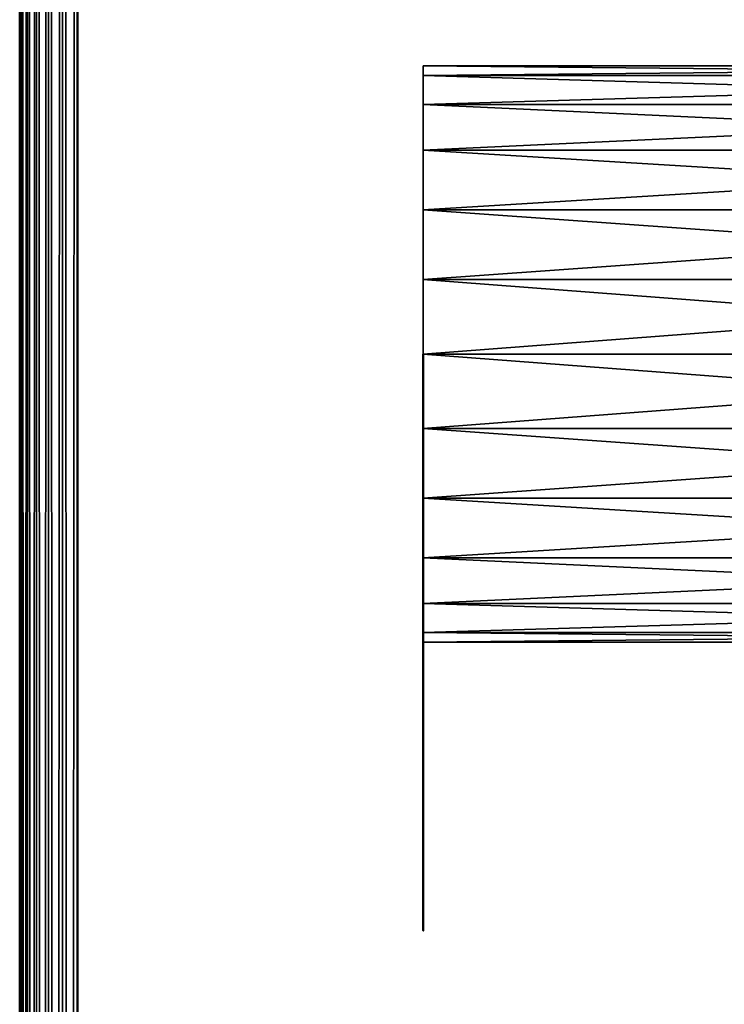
# Model space of a CAD drawing. Header units: millimetres. Extents: x 0 to 359, y -327 to 1.
# Tile 129 of 187: x 0 to 6, y -73 to -65. Entities that reach past the tile are written whole.
import ezdxf

# ---------------------------------------------------------------- set-up
doc = ezdxf.new("R2010")
doc.units = ezdxf.units.MM
doc.header["$MEASUREMENT"] = 0
doc.layers.add('0 Misc', color=7, linetype='Continuous', lineweight=35)
doc.layers.add('10 Raster Images', color=7, linetype='Continuous', lineweight=35)

msp = doc.modelspace()

# ---------------------------------------------------------------- linework, layer by layer
at = {"layer": '0 Misc', "color": 160, "linetype": 'Continuous', "lineweight": 50}
for p, q in [((0, 0, 332.5), (0, -296, 332.5)), ((0.5, -296, 333), (0.5, 0, 333)), ((0, -296, 0.5), (0, 0, 0.5)), ((0.5, 0), (0.5, -296))]:
    msp.add_line(p, q, dxfattribs=at).dxf.unprotected_set("ltscale", 0)
at = {"layer": '0 Misc', "color": 160, "linetype": 'Continuous', "lineweight": 25}
for p, q in [((3.5, -65.3349, 167.75), (3.5, -65.0852, 165.853)), ((3.5, -65.0852, 167.147), (3.5, -65.0852, 165.853)), ((3.5, -65.3349, 258.25), (3.5, -65.0852, 256.353)), ((3.5, -65.0852, 257.647), (3.5, -65.0852, 256.353)), ((3.5, -65.3349, 93.25), (3.5, -65.0852, 91.353)), ((3.5, -65.0852, 92.647), (3.5, -65.0852, 91.353)), ((3.5, -65.3349, 77.25), (3.5, -65.0852, 75.353)), ((3.5, -65.0852, 76.647), (3.5, -65.0852, 75.353)), ((3.5, -65.3349, 242.25), (3.5, -65.0852, 240.353)), ((3.5, -65.0852, 241.647), (3.5, -65.0852, 240.353)), ((3.5, -65.7322, 168.2678), (3.5, -65.3349, 165.25)), ((3.5, -65.3349, 167.75), (3.5, -65.3349, 165.25)), ((3.5, -65.7322, 258.7678), (3.5, -65.3349, 255.75)), ((3.5, -65.3349, 258.25), (3.5, -65.3349, 255.75)), ((3.5, -65.7322, 93.7678), (3.5, -65.3349, 90.75)), ((3.5, -65.3349, 93.25), (3.5, -65.3349, 90.75)), ((3.5, -65.7322, 77.7678), (3.5, -65.3349, 74.75)), ((3.5, -65.3349, 77.25), (3.5, -65.3349, 74.75)), ((3.5, -65.7322, 242.7678), (3.5, -65.3349, 239.75)), ((3.5, -65.3349, 242.25), (3.5, -65.3349, 239.75)), ((3.5, -66.25, 168.6651), (3.5, -65.7322, 164.7322)), ((3.5, -65.7322, 168.2678), (3.5, -65.7322, 164.7322)), ((3.5, -66.25, 259.1651), (3.5, -65.7322, 255.2322)), ((3.5, -65.7322, 258.7678), (3.5, -65.7322, 255.2322)), ((3.5, -66.25, 94.1651), (3.5, -65.7322, 90.2322)), ((3.5, -65.7322, 93.7678), (3.5, -65.7322, 90.2322)), ((3.5, -66.25, 78.1651), (3.5, -65.7322, 74.2322)), ((3.5, -65.7322, 77.7678), (3.5, -65.7322, 74.2322)), ((3.5, -66.25, 243.1651), (3.5, -65.7322, 239.2322)), ((3.5, -65.7322, 242.7678), (3.5, -65.7322, 239.2322)), ((3.5, -66.853, 168.9148), (3.5, -66.25, 164.3349)), ((3.5, -66.25, 168.6651), (3.5, -66.25, 164.3349)), ((3.5, -66.853, 259.4148), (3.5, -66.25, 254.8349)), ((3.5, -66.25, 259.1651), (3.5, -66.25, 254.8349)), ((3.5, -66.853, 94.4148), (3.5, -66.25, 89.8349)), ((3.5, -66.25, 94.1651), (3.5, -66.25, 89.8349)), ((3.5, -66.25, 78.1651), (3.5, -66.853, 73.5852)), ((3.5, -66.25, 78.1651), (3.5, -66.25, 73.8349)), ((3.5, -66.25, 243.1651), (3.5, -66.853, 238.5852)), ((3.5, -66.25, 243.1651), (3.5, -66.25, 238.8349)), ((3.5, -67.5, 169), (3.5, -66.853, 164.0852)), ((3.5, -66.853, 168.9148), (3.5, -66.853, 164.0852)), ((3.5, -67.5, 259.5), (3.5, -66.853, 254.5852)), ((3.5, -66.853, 259.4148), (3.5, -66.853, 254.5852)), ((3.5, -67.5, 94.5), (3.5, -66.853, 89.5852)), ((3.5, -66.853, 94.4148), (3.5, -66.853, 89.5852)), ((3.5, -67.5, 78.5), (3.5, -66.853, 73.5852)), ((3.5, -66.853, 78.4148), (3.5, -66.853, 73.5852)), ((3.5, -67.5, 243.5), (3.5, -66.853, 238.5852)), ((3.5, -66.853, 243.4148), (3.5, -66.853, 238.5852)), ((3.5, -68.147, 168.9148), (3.5, -67.5, 164)), ((3.5, -67.5, 169), (3.5, -67.5, 164)), ((3.5, -68.147, 259.4148), (3.5, -67.5, 254.5)), ((3.5, -67.5, 259.5), (3.5, -67.5, 254.5)), ((3.5, -68.147, 94.4148), (3.5, -67.5, 89.5)), ((3.5, -67.5, 94.5), (3.5, -67.5, 89.5)), ((3.5, -68.147, 78.4148), (3.5, -67.5, 73.5)), ((3.5, -67.5, 78.5), (3.5, -67.5, 73.5)), ((3.5, -68.147, 243.4148), (3.5, -67.5, 238.5)), ((3.5, -67.5, 243.5), (3.5, -67.5, 238.5)), ((3.5, -68.75, 168.6651), (3.5, -68.147, 164.0852)), ((3.5, -68.147, 168.9148), (3.5, -68.147, 164.0852)), ((3.5, -68.75, 259.1651), (3.5, -68.147, 254.5852)), ((3.5, -68.147, 259.4148), (3.5, -68.147, 254.5852)), ((3.5, -68.75, 94.1651), (3.5, -68.147, 89.5852)), ((3.5, -68.147, 94.4148), (3.5, -68.147, 89.5852)), ((3.5, -68.75, 78.1651), (3.5, -68.147, 73.5852)), ((3.5, -68.147, 78.4148), (3.5, -68.147, 73.5852)), ((3.5, -68.75, 243.1651), (3.5, -68.147, 238.5852)), ((3.5, -68.147, 243.4148), (3.5, -68.147, 238.5852)), ((3.5, -69.2678, 168.2678), (3.5, -68.75, 164.3349)), ((3.5, -68.75, 168.6651), (3.5, -68.75, 164.3349)), ((3.5, -69.2678, 258.7678), (3.5, -68.75, 254.8349)), ((3.5, -68.75, 259.1651), (3.5, -68.75, 254.8349)), ((3.5, -69.2678, 93.7678), (3.5, -68.75, 89.8349)), ((3.5, -68.75, 94.1651), (3.5, -68.75, 89.8349)), ((3.5, -69.2678, 77.7678), (3.5, -68.75, 73.8349)), ((3.5, -68.75, 78.1651), (3.5, -68.75, 73.8349)), ((3.5, -69.2678, 242.7678), (3.5, -68.75, 238.8349)), ((3.5, -68.75, 243.1651), (3.5, -68.75, 238.8349)), ((3.5, -69.6651, 167.75), (3.5, -69.2678, 164.7322)), ((3.5, -69.2678, 168.2678), (3.5, -69.2678, 164.7322)), ((3.5, -69.6651, 258.25), (3.5, -69.2678, 255.2322)), ((3.5, -69.2678, 258.7678), (3.5, -69.2678, 255.2322)), ((3.5, -69.6651, 93.25), (3.5, -69.2678, 90.2322)), ((3.5, -69.2678, 93.7678), (3.5, -69.2678, 90.2322)), ((3.5, -69.6651, 77.25), (3.5, -69.2678, 74.2322)), ((3.5, -69.2678, 77.7678), (3.5, -69.2678, 74.2322)), ((3.5, -69.6651, 242.25), (3.5, -69.2678, 239.2322)), ((3.5, -69.2678, 242.7678), (3.5, -69.2678, 239.2322)), ((3.5, -69.9148, 167.147), (3.5, -69.6651, 165.25)), ((3.5, -69.6651, 167.75), (3.5, -69.6651, 165.25)), ((3.5, -69.9148, 257.647), (3.5, -69.6651, 255.75)), ((3.5, -69.6651, 258.25), (3.5, -69.6651, 255.75)), ((3.5, -69.9148, 92.647), (3.5, -69.6651, 90.75)), ((3.5, -69.6651, 93.25), (3.5, -69.6651, 90.75)), ((3.5, -69.9148, 76.647), (3.5, -69.6651, 74.75)), ((3.5, -69.6651, 77.25), (3.5, -69.6651, 74.75)), ((3.5, -69.9148, 241.647), (3.5, -69.6651, 239.75)), ((3.5, -69.6651, 242.25), (3.5, -69.6651, 239.75)), ((3.5, -69.9148, 167.147), (3.5, -69.9148, 165.853)), ((3.5, -69.9148, 257.647), (3.5, -69.9148, 256.353)), ((3.5, -69.9148, 92.647), (3.5, -69.9148, 91.353)), ((3.5, -69.9148, 76.647), (3.5, -69.9148, 75.353)), ((3.5, -69.9148, 241.647), (3.5, -69.9148, 240.353))]:
    msp.add_line(p, q, dxfattribs=at).dxf.unprotected_set("ltscale", 0)
at = {"layer": '0 Misc', "color": 160, "linetype": 'Continuous', "lineweight": 50, "extrusion": (1, 0, 0)}
for centre in [(-70, 166.5, 3.5), (-70, 257, 3.5), (-70, 92, 3.5)]:
    msp.add_circle(centre, 2.5, dxfattribs=at).dxf.unprotected_set("ltscale", 0)
at = {"layer": '0 Misc', "color": 160, "linetype": 'Continuous', "lineweight": 50, "extrusion": (-1, 0, 0)}
for centre in [(70, 76, -3.5), (70, 241, -3.5)]:
    msp.add_circle(centre, 2.5, dxfattribs=at).dxf.unprotected_set("ltscale", 0)
at = {"layer": '0 Misc', "color": 5, "lineweight": 25}
for points, invisible_edges in [([(0, -296, 0.5), (0, 0, 332.5), (0, 0, 0.5)], 1), ([(0, -296, 0.5), (0, -296, 332.5), (0, 0, 332.5)], 12), ([(11.5, -296, 333), (0.5, 0, 333), (0.5, -296, 333)], 1), ([(11.5, -296, 333), (11.5, 0, 333), (0.5, 0, 333)], 12), ([(0.5, -296), (11.5, 0), (11.5, -296)], 1), ([(0.5, -296), (0.5, 0), (11.5, 0)], 12)]:
    msp.add_3dface(points, dxfattribs=dict(at, invisible_edges=invisible_edges))
for points in [[(0, 0, 332.5), (0, -296, 332.5), (0.017, -296, 332.6294)], [(0.017, 0, 332.6294), (0, 0, 332.5), (0.017, -296, 332.6294)], [(0, -296, 0.5), (0, 0, 0.5), (0.017, 0, 0.3706)], [(0.017, -296, 0.3706), (0, -296, 0.5), (0.017, 0, 0.3706)], [(0.067, 0, 332.75), (0.017, 0, 332.6294), (0.017, -296, 332.6294)], [(0.067, -296, 332.75), (0.067, 0, 332.75), (0.017, -296, 332.6294)], [(0.067, -296, 0.25), (0.017, -296, 0.3706), (0.017, 0, 0.3706)], [(0.067, 0, 0.25), (0.067, -296, 0.25), (0.017, 0, 0.3706)], [(0.067, -296, 332.75), (0.1465, -296, 332.8536), (0.067, 0, 332.75)], [(0.067, 0, 332.75), (0.1465, -296, 332.8536), (0.1465, 0, 332.8536)], [(0.067, 0, 0.25), (0.1465, 0, 0.1465), (0.067, -296, 0.25)], [(0.067, -296, 0.25), (0.1465, 0, 0.1465), (0.1465, -296, 0.1465)], [(0.1465, 0, 332.8536), (0.1465, -296, 332.8536), (0.25, -296, 332.933)], [(0.25, 0, 332.933), (0.1465, 0, 332.8536), (0.25, -296, 332.933)], [(0.1465, -296, 0.1465), (0.1465, 0, 0.1465), (0.25, 0, 0.067)], [(0.25, -296, 0.067), (0.1465, -296, 0.1465), (0.25, 0, 0.067)], [(0.3706, 0, 332.983), (0.25, 0, 332.933), (0.25, -296, 332.933)], [(0.3706, -296, 332.983), (0.3706, 0, 332.983), (0.25, -296, 332.933)], [(0.3706, -296, 0.017), (0.25, -296, 0.067), (0.25, 0, 0.067)], [(0.3706, 0, 0.017), (0.3706, -296, 0.017), (0.25, 0, 0.067)], [(0.3706, -296, 332.983), (0.5, -296, 333), (0.3706, 0, 332.983)], [(0.3706, 0, 332.983), (0.5, -296, 333), (0.5, 0, 333)], [(0.3706, 0, 0.017), (0.5, 0), (0.3706, -296, 0.017)], [(0.3706, -296, 0.017), (0.5, 0), (0.5, -296)], [(3.5, -65, 166.5), (3.5, -65.0852, 165.853), (12, -65.0852, 165.853)], [(3.5, -65, 166.5), (12, -65.0852, 165.853), (12, -65, 166.5)], [(3.5, -65.0852, 167.147), (3.5, -65, 166.5), (12, -65, 166.5)], [(12, -65.0852, 167.147), (3.5, -65.0852, 167.147), (12, -65, 166.5)], [(3.5, -65, 257), (3.5, -65.0852, 256.353), (12, -65.0852, 256.353)], [(3.5, -65, 257), (12, -65.0852, 256.353), (12, -65, 257)], [(3.5, -65.0852, 257.647), (3.5, -65, 257), (12, -65, 257)], [(12, -65.0852, 257.647), (3.5, -65.0852, 257.647), (12, -65, 257)], [(3.5, -65, 92), (3.5, -65.0852, 91.353), (12, -65.0852, 91.353)], [(3.5, -65, 92), (12, -65.0852, 91.353), (12, -65, 92)], [(3.5, -65.0852, 92.647), (3.5, -65, 92), (12, -65, 92)], [(12, -65.0852, 92.647), (3.5, -65.0852, 92.647), (12, -65, 92)], [(3.5, -65, 76), (3.5, -65.0852, 75.353), (12, -65.0852, 75.353)], [(3.5, -65, 76), (12, -65.0852, 75.353), (12, -65, 76)], [(3.5, -65.0852, 76.647), (3.5, -65, 76), (12, -65, 76)], [(12, -65.0852, 76.647), (3.5, -65.0852, 76.647), (12, -65, 76)], [(3.5, -65, 241), (3.5, -65.0852, 240.353), (12, -65.0852, 240.353)], [(3.5, -65, 241), (12, -65.0852, 240.353), (12, -65, 241)], [(3.5, -65.0852, 241.647), (3.5, -65, 241), (12, -65, 241)], [(12, -65.0852, 241.647), (3.5, -65.0852, 241.647), (12, -65, 241)], [(3.5, -65.0852, 167.147), (3.5, -65.0852, 165.853), (3.5, -65, 166.5)], [(3.5, -65.0852, 257.647), (3.5, -65.0852, 256.353), (3.5, -65, 257)], [(3.5, -65.0852, 92.647), (3.5, -65.0852, 91.353), (3.5, -65, 92)], [(3.5, -65.0852, 76.647), (3.5, -65.0852, 75.353), (3.5, -65, 76)], [(3.5, -65.0852, 241.647), (3.5, -65.0852, 240.353), (3.5, -65, 241)], [(12, -65.0852, 165.853), (3.5, -65.3349, 165.25), (12, -65.3349, 165.25)], [(12, -65.0852, 165.853), (3.5, -65.0852, 165.853), (3.5, -65.3349, 165.25)], [(12, -65.0852, 167.147), (12, -65.3349, 167.75), (3.5, -65.0852, 167.147)], [(3.5, -65.0852, 167.147), (12, -65.3349, 167.75), (3.5, -65.3349, 167.75)], [(12, -65.0852, 256.353), (3.5, -65.3349, 255.75), (12, -65.3349, 255.75)], [(12, -65.0852, 256.353), (3.5, -65.0852, 256.353), (3.5, -65.3349, 255.75)], [(12, -65.0852, 257.647), (12, -65.3349, 258.25), (3.5, -65.0852, 257.647)], [(3.5, -65.0852, 257.647), (12, -65.3349, 258.25), (3.5, -65.3349, 258.25)], [(12, -65.0852, 91.353), (3.5, -65.3349, 90.75), (12, -65.3349, 90.75)], [(12, -65.0852, 91.353), (3.5, -65.0852, 91.353), (3.5, -65.3349, 90.75)], [(12, -65.0852, 92.647), (12, -65.3349, 93.25), (3.5, -65.0852, 92.647)], [(3.5, -65.0852, 92.647), (12, -65.3349, 93.25), (3.5, -65.3349, 93.25)], [(12, -65.0852, 75.353), (3.5, -65.3349, 74.75), (12, -65.3349, 74.75)], [(12, -65.0852, 75.353), (3.5, -65.0852, 75.353), (3.5, -65.3349, 74.75)], [(12, -65.0852, 76.647), (12, -65.3349, 77.25), (3.5, -65.0852, 76.647)], [(3.5, -65.0852, 76.647), (12, -65.3349, 77.25), (3.5, -65.3349, 77.25)], [(12, -65.0852, 240.353), (3.5, -65.3349, 239.75), (12, -65.3349, 239.75)], [(12, -65.0852, 240.353), (3.5, -65.0852, 240.353), (3.5, -65.3349, 239.75)], [(12, -65.0852, 241.647), (12, -65.3349, 242.25), (3.5, -65.0852, 241.647)], [(3.5, -65.0852, 241.647), (12, -65.3349, 242.25), (3.5, -65.3349, 242.25)], [(3.5, -65.3349, 167.75), (3.5, -65.3349, 165.25), (3.5, -65.0852, 165.853)], [(3.5, -65.3349, 167.75), (3.5, -65.0852, 165.853), (3.5, -65.0852, 167.147)], [(3.5, -65.3349, 258.25), (3.5, -65.3349, 255.75), (3.5, -65.0852, 256.353)], [(3.5, -65.3349, 258.25), (3.5, -65.0852, 256.353), (3.5, -65.0852, 257.647)], [(3.5, -65.3349, 93.25), (3.5, -65.3349, 90.75), (3.5, -65.0852, 91.353)], [(3.5, -65.3349, 93.25), (3.5, -65.0852, 91.353), (3.5, -65.0852, 92.647)], [(3.5, -65.3349, 77.25), (3.5, -65.3349, 74.75), (3.5, -65.0852, 75.353)], [(3.5, -65.3349, 77.25), (3.5, -65.0852, 75.353), (3.5, -65.0852, 76.647)], [(3.5, -65.3349, 242.25), (3.5, -65.3349, 239.75), (3.5, -65.0852, 240.353)], [(3.5, -65.3349, 242.25), (3.5, -65.0852, 240.353), (3.5, -65.0852, 241.647)], [(12, -65.3349, 165.25), (3.5, -65.7322, 164.7322), (12, -65.7322, 164.7322)], [(3.5, -65.3349, 167.75), (12, -65.3349, 167.75), (12, -65.7322, 168.2678)], [(3.5, -65.7322, 168.2678), (3.5, -65.3349, 167.75), (12, -65.7322, 168.2678)], [(12, -65.3349, 165.25), (3.5, -65.3349, 165.25), (3.5, -65.7322, 164.7322)], [(12, -65.3349, 255.75), (3.5, -65.7322, 255.2322), (12, -65.7322, 255.2322)], [(3.5, -65.3349, 258.25), (12, -65.3349, 258.25), (12, -65.7322, 258.7678)], [(3.5, -65.7322, 258.7678), (3.5, -65.3349, 258.25), (12, -65.7322, 258.7678)], [(12, -65.3349, 255.75), (3.5, -65.3349, 255.75), (3.5, -65.7322, 255.2322)], [(12, -65.3349, 90.75), (3.5, -65.7322, 90.2322), (12, -65.7322, 90.2322)], [(3.5, -65.3349, 93.25), (12, -65.3349, 93.25), (12, -65.7322, 93.7678)], [(3.5, -65.7322, 93.7678), (3.5, -65.3349, 93.25), (12, -65.7322, 93.7678)], [(12, -65.3349, 90.75), (3.5, -65.3349, 90.75), (3.5, -65.7322, 90.2322)], [(12, -65.3349, 74.75), (3.5, -65.7322, 74.2322), (12, -65.7322, 74.2322)], [(3.5, -65.3349, 77.25), (12, -65.3349, 77.25), (12, -65.7322, 77.7678)], [(3.5, -65.7322, 77.7678), (3.5, -65.3349, 77.25), (12, -65.7322, 77.7678)], [(12, -65.3349, 74.75), (3.5, -65.3349, 74.75), (3.5, -65.7322, 74.2322)], [(12, -65.3349, 239.75), (3.5, -65.7322, 239.2322), (12, -65.7322, 239.2322)], [(3.5, -65.3349, 242.25), (12, -65.3349, 242.25), (12, -65.7322, 242.7678)], [(3.5, -65.7322, 242.7678), (3.5, -65.3349, 242.25), (12, -65.7322, 242.7678)], [(12, -65.3349, 239.75), (3.5, -65.3349, 239.75), (3.5, -65.7322, 239.2322)], [(3.5, -65.7322, 168.2678), (3.5, -65.7322, 164.7322), (3.5, -65.3349, 165.25)], [(3.5, -65.7322, 168.2678), (3.5, -65.3349, 165.25), (3.5, -65.3349, 167.75)], [(3.5, -65.7322, 258.7678), (3.5, -65.7322, 255.2322), (3.5, -65.3349, 255.75)], [(3.5, -65.7322, 258.7678), (3.5, -65.3349, 255.75), (3.5, -65.3349, 258.25)], [(3.5, -65.7322, 93.7678), (3.5, -65.7322, 90.2322), (3.5, -65.3349, 90.75)], [(3.5, -65.7322, 93.7678), (3.5, -65.3349, 90.75), (3.5, -65.3349, 93.25)], [(3.5, -65.7322, 77.7678), (3.5, -65.7322, 74.2322), (3.5, -65.3349, 74.75)], [(3.5, -65.7322, 77.7678), (3.5, -65.3349, 74.75), (3.5, -65.3349, 77.25)], [(3.5, -65.7322, 242.7678), (3.5, -65.7322, 239.2322), (3.5, -65.3349, 239.75)], [(3.5, -65.7322, 242.7678), (3.5, -65.3349, 239.75), (3.5, -65.3349, 242.25)], [(3.5, -65.7322, 164.7322), (3.5, -66.25, 164.3349), (12, -66.25, 164.3349)], [(3.5, -65.7322, 164.7322), (12, -66.25, 164.3349), (12, -65.7322, 164.7322)], [(3.5, -66.25, 168.6651), (3.5, -65.7322, 168.2678), (12, -65.7322, 168.2678)], [(12, -66.25, 168.6651), (3.5, -66.25, 168.6651), (12, -65.7322, 168.2678)], [(3.5, -65.7322, 255.2322), (3.5, -66.25, 254.8349), (12, -66.25, 254.8349)], [(3.5, -65.7322, 255.2322), (12, -66.25, 254.8349), (12, -65.7322, 255.2322)], [(3.5, -66.25, 259.1651), (3.5, -65.7322, 258.7678), (12, -65.7322, 258.7678)], [(12, -66.25, 259.1651), (3.5, -66.25, 259.1651), (12, -65.7322, 258.7678)], [(3.5, -65.7322, 90.2322), (3.5, -66.25, 89.8349), (12, -66.25, 89.8349)], [(3.5, -65.7322, 90.2322), (12, -66.25, 89.8349), (12, -65.7322, 90.2322)], [(3.5, -66.25, 94.1651), (3.5, -65.7322, 93.7678), (12, -65.7322, 93.7678)], [(12, -66.25, 94.1651), (3.5, -66.25, 94.1651), (12, -65.7322, 93.7678)], [(3.5, -65.7322, 74.2322), (3.5, -66.25, 73.8349), (12, -66.25, 73.8349)], [(3.5, -65.7322, 74.2322), (12, -66.25, 73.8349), (12, -65.7322, 74.2322)], [(3.5, -66.25, 78.1651), (3.5, -65.7322, 77.7678), (12, -65.7322, 77.7678)], [(12, -66.25, 78.1651), (3.5, -66.25, 78.1651), (12, -65.7322, 77.7678)], [(3.5, -65.7322, 239.2322), (3.5, -66.25, 238.8349), (12, -66.25, 238.8349)], [(3.5, -65.7322, 239.2322), (12, -66.25, 238.8349), (12, -65.7322, 239.2322)], [(3.5, -66.25, 243.1651), (3.5, -65.7322, 242.7678), (12, -65.7322, 242.7678)], [(12, -66.25, 243.1651), (3.5, -66.25, 243.1651), (12, -65.7322, 242.7678)], [(3.5, -66.25, 168.6651), (3.5, -66.25, 164.3349), (3.5, -65.7322, 164.7322)], [(3.5, -66.25, 168.6651), (3.5, -65.7322, 164.7322), (3.5, -65.7322, 168.2678)], [(3.5, -66.25, 259.1651), (3.5, -66.25, 254.8349), (3.5, -65.7322, 255.2322)], [(3.5, -66.25, 259.1651), (3.5, -65.7322, 255.2322), (3.5, -65.7322, 258.7678)], [(3.5, -66.25, 94.1651), (3.5, -66.25, 89.8349), (3.5, -65.7322, 90.2322)], [(3.5, -66.25, 94.1651), (3.5, -65.7322, 90.2322), (3.5, -65.7322, 93.7678)], [(3.5, -66.25, 78.1651), (3.5, -66.25, 73.8349), (3.5, -65.7322, 74.2322)], [(3.5, -66.25, 78.1651), (3.5, -65.7322, 74.2322), (3.5, -65.7322, 77.7678)], [(3.5, -66.25, 243.1651), (3.5, -66.25, 238.8349), (3.5, -65.7322, 239.2322)], [(3.5, -66.25, 243.1651), (3.5, -65.7322, 239.2322), (3.5, -65.7322, 242.7678)], [(12, -66.25, 164.3349), (3.5, -66.853, 164.0852), (12, -66.853, 164.0852)], [(12, -66.25, 164.3349), (3.5, -66.25, 164.3349), (3.5, -66.853, 164.0852)], [(12, -66.25, 168.6651), (12, -66.853, 168.9148), (3.5, -66.25, 168.6651)], [(3.5, -66.25, 168.6651), (12, -66.853, 168.9148), (3.5, -66.853, 168.9148)], [(12, -66.25, 254.8349), (3.5, -66.853, 254.5852), (12, -66.853, 254.5852)], [(12, -66.25, 254.8349), (3.5, -66.25, 254.8349), (3.5, -66.853, 254.5852)], [(12, -66.25, 259.1651), (12, -66.853, 259.4148), (3.5, -66.25, 259.1651)], [(3.5, -66.25, 259.1651), (12, -66.853, 259.4148), (3.5, -66.853, 259.4148)], [(12, -66.25, 89.8349), (3.5, -66.853, 89.5852), (12, -66.853, 89.5852)], [(12, -66.25, 89.8349), (3.5, -66.25, 89.8349), (3.5, -66.853, 89.5852)], [(12, -66.25, 94.1651), (12, -66.853, 94.4148), (3.5, -66.25, 94.1651)], [(3.5, -66.25, 94.1651), (12, -66.853, 94.4148), (3.5, -66.853, 94.4148)], [(12, -66.25, 73.8349), (3.5, -66.853, 73.5852), (12, -66.853, 73.5852)], [(12, -66.25, 73.8349), (3.5, -66.25, 73.8349), (3.5, -66.853, 73.5852)], [(12, -66.25, 78.1651), (12, -66.853, 78.4148), (3.5, -66.25, 78.1651)], [(3.5, -66.25, 78.1651), (12, -66.853, 78.4148), (3.5, -66.853, 78.4148)], [(12, -66.25, 238.8349), (3.5, -66.853, 238.5852), (12, -66.853, 238.5852)], [(12, -66.25, 238.8349), (3.5, -66.25, 238.8349), (3.5, -66.853, 238.5852)], [(12, -66.25, 243.1651), (12, -66.853, 243.4148), (3.5, -66.25, 243.1651)], [(3.5, -66.25, 243.1651), (12, -66.853, 243.4148), (3.5, -66.853, 243.4148)], [(3.5, -66.853, 168.9148), (3.5, -66.853, 164.0852), (3.5, -66.25, 164.3349)], [(3.5, -66.853, 168.9148), (3.5, -66.25, 164.3349), (3.5, -66.25, 168.6651)], [(3.5, -66.853, 259.4148), (3.5, -66.853, 254.5852), (3.5, -66.25, 254.8349)], [(3.5, -66.853, 259.4148), (3.5, -66.25, 254.8349), (3.5, -66.25, 259.1651)], [(3.5, -66.853, 94.4148), (3.5, -66.853, 89.5852), (3.5, -66.25, 89.8349)], [(3.5, -66.853, 94.4148), (3.5, -66.25, 89.8349), (3.5, -66.25, 94.1651)], [(3.5, -66.853, 78.4148), (3.5, -66.853, 73.5852), (3.5, -66.25, 78.1651)], [(3.5, -66.25, 78.1651), (3.5, -66.853, 73.5852), (3.5, -66.25, 73.8349)], [(3.5, -66.853, 243.4148), (3.5, -66.853, 238.5852), (3.5, -66.25, 243.1651)], [(3.5, -66.25, 243.1651), (3.5, -66.853, 238.5852), (3.5, -66.25, 238.8349)], [(12, -66.853, 164.0852), (3.5, -67.5, 164), (12, -67.5, 164)], [(3.5, -66.853, 168.9148), (12, -66.853, 168.9148), (12, -67.5, 169)], [(3.5, -67.5, 169), (3.5, -66.853, 168.9148), (12, -67.5, 169)], [(12, -66.853, 164.0852), (3.5, -66.853, 164.0852), (3.5, -67.5, 164)], [(12, -66.853, 254.5852), (3.5, -67.5, 254.5), (12, -67.5, 254.5)], [(3.5, -66.853, 259.4148), (12, -66.853, 259.4148), (12, -67.5, 259.5)], [(3.5, -67.5, 259.5), (3.5, -66.853, 259.4148), (12, -67.5, 259.5)], [(12, -66.853, 254.5852), (3.5, -66.853, 254.5852), (3.5, -67.5, 254.5)], [(12, -66.853, 89.5852), (3.5, -67.5, 89.5), (12, -67.5, 89.5)], [(3.5, -66.853, 94.4148), (12, -66.853, 94.4148), (12, -67.5, 94.5)], [(3.5, -67.5, 94.5), (3.5, -66.853, 94.4148), (12, -67.5, 94.5)], [(12, -66.853, 89.5852), (3.5, -66.853, 89.5852), (3.5, -67.5, 89.5)], [(12, -66.853, 73.5852), (3.5, -67.5, 73.5), (12, -67.5, 73.5)], [(3.5, -66.853, 78.4148), (12, -66.853, 78.4148), (12, -67.5, 78.5)], [(3.5, -67.5, 78.5), (3.5, -66.853, 78.4148), (12, -67.5, 78.5)], [(12, -66.853, 73.5852), (3.5, -66.853, 73.5852), (3.5, -67.5, 73.5)], [(12, -66.853, 238.5852), (3.5, -67.5, 238.5), (12, -67.5, 238.5)], [(3.5, -66.853, 243.4148), (12, -66.853, 243.4148), (12, -67.5, 243.5)], [(3.5, -67.5, 243.5), (3.5, -66.853, 243.4148), (12, -67.5, 243.5)], [(12, -66.853, 238.5852), (3.5, -66.853, 238.5852), (3.5, -67.5, 238.5)], [(3.5, -67.5, 169), (3.5, -67.5, 164), (3.5, -66.853, 164.0852)], [(3.5, -67.5, 169), (3.5, -66.853, 164.0852), (3.5, -66.853, 168.9148)], [(3.5, -67.5, 259.5), (3.5, -67.5, 254.5), (3.5, -66.853, 254.5852)], [(3.5, -67.5, 259.5), (3.5, -66.853, 254.5852), (3.5, -66.853, 259.4148)], [(3.5, -67.5, 94.5), (3.5, -67.5, 89.5), (3.5, -66.853, 89.5852)], [(3.5, -67.5, 94.5), (3.5, -66.853, 89.5852), (3.5, -66.853, 94.4148)], [(3.5, -67.5, 78.5), (3.5, -67.5, 73.5), (3.5, -66.853, 73.5852)], [(3.5, -67.5, 78.5), (3.5, -66.853, 73.5852), (3.5, -66.853, 78.4148)], [(3.5, -67.5, 243.5), (3.5, -67.5, 238.5), (3.5, -66.853, 238.5852)], [(3.5, -67.5, 243.5), (3.5, -66.853, 238.5852), (3.5, -66.853, 243.4148)], [(3.5, -67.5, 164), (3.5, -68.147, 164.0852), (12, -68.147, 164.0852)], [(3.5, -67.5, 164), (12, -68.147, 164.0852), (12, -67.5, 164)], [(3.5, -68.147, 168.9148), (3.5, -67.5, 169), (12, -67.5, 169)], [(12, -68.147, 168.9148), (3.5, -68.147, 168.9148), (12, -67.5, 169)], [(3.5, -67.5, 254.5), (3.5, -68.147, 254.5852), (12, -68.147, 254.5852)], [(3.5, -67.5, 254.5), (12, -68.147, 254.5852), (12, -67.5, 254.5)], [(3.5, -68.147, 259.4148), (3.5, -67.5, 259.5), (12, -67.5, 259.5)], [(12, -68.147, 259.4148), (3.5, -68.147, 259.4148), (12, -67.5, 259.5)], [(3.5, -67.5, 89.5), (3.5, -68.147, 89.5852), (12, -68.147, 89.5852)], [(3.5, -67.5, 89.5), (12, -68.147, 89.5852), (12, -67.5, 89.5)], [(3.5, -68.147, 94.4148), (3.5, -67.5, 94.5), (12, -67.5, 94.5)], [(12, -68.147, 94.4148), (3.5, -68.147, 94.4148), (12, -67.5, 94.5)], [(3.5, -67.5, 73.5), (3.5, -68.147, 73.5852), (12, -68.147, 73.5852)], [(3.5, -67.5, 73.5), (12, -68.147, 73.5852), (12, -67.5, 73.5)], [(3.5, -68.147, 78.4148), (3.5, -67.5, 78.5), (12, -67.5, 78.5)], [(12, -68.147, 78.4148), (3.5, -68.147, 78.4148), (12, -67.5, 78.5)], [(3.5, -67.5, 238.5), (3.5, -68.147, 238.5852), (12, -68.147, 238.5852)], [(3.5, -67.5, 238.5), (12, -68.147, 238.5852), (12, -67.5, 238.5)], [(3.5, -68.147, 243.4148), (3.5, -67.5, 243.5), (12, -67.5, 243.5)], [(12, -68.147, 243.4148), (3.5, -68.147, 243.4148), (12, -67.5, 243.5)], [(3.5, -68.147, 168.9148), (3.5, -68.147, 164.0852), (3.5, -67.5, 164)], [(3.5, -68.147, 168.9148), (3.5, -67.5, 164), (3.5, -67.5, 169)], [(3.5, -68.147, 259.4148), (3.5, -68.147, 254.5852), (3.5, -67.5, 254.5)], [(3.5, -68.147, 259.4148), (3.5, -67.5, 254.5), (3.5, -67.5, 259.5)], [(3.5, -68.147, 94.4148), (3.5, -68.147, 89.5852), (3.5, -67.5, 89.5)], [(3.5, -68.147, 94.4148), (3.5, -67.5, 89.5), (3.5, -67.5, 94.5)], [(3.5, -68.147, 78.4148), (3.5, -68.147, 73.5852), (3.5, -67.5, 73.5)], [(3.5, -68.147, 78.4148), (3.5, -67.5, 73.5), (3.5, -67.5, 78.5)], [(3.5, -68.147, 243.4148), (3.5, -68.147, 238.5852), (3.5, -67.5, 238.5)], [(3.5, -68.147, 243.4148), (3.5, -67.5, 238.5), (3.5, -67.5, 243.5)], [(12, -68.147, 164.0852), (3.5, -68.75, 164.3349), (12, -68.75, 164.3349)], [(12, -68.147, 164.0852), (3.5, -68.147, 164.0852), (3.5, -68.75, 164.3349)], [(12, -68.147, 168.9148), (12, -68.75, 168.6651), (3.5, -68.147, 168.9148)], [(3.5, -68.147, 168.9148), (12, -68.75, 168.6651), (3.5, -68.75, 168.6651)], [(12, -68.147, 254.5852), (3.5, -68.75, 254.8349), (12, -68.75, 254.8349)], [(12, -68.147, 254.5852), (3.5, -68.147, 254.5852), (3.5, -68.75, 254.8349)], [(12, -68.147, 259.4148), (12, -68.75, 259.1651), (3.5, -68.147, 259.4148)], [(3.5, -68.147, 259.4148), (12, -68.75, 259.1651), (3.5, -68.75, 259.1651)], [(12, -68.147, 89.5852), (3.5, -68.75, 89.8349), (12, -68.75, 89.8349)], [(12, -68.147, 89.5852), (3.5, -68.147, 89.5852), (3.5, -68.75, 89.8349)], [(12, -68.147, 94.4148), (12, -68.75, 94.1651), (3.5, -68.147, 94.4148)], [(3.5, -68.147, 94.4148), (12, -68.75, 94.1651), (3.5, -68.75, 94.1651)], [(12, -68.147, 73.5852), (3.5, -68.75, 73.8349), (12, -68.75, 73.8349)], [(12, -68.147, 73.5852), (3.5, -68.147, 73.5852), (3.5, -68.75, 73.8349)], [(12, -68.147, 78.4148), (12, -68.75, 78.1651), (3.5, -68.147, 78.4148)], [(3.5, -68.147, 78.4148), (12, -68.75, 78.1651), (3.5, -68.75, 78.1651)], [(12, -68.147, 238.5852), (3.5, -68.75, 238.8349), (12, -68.75, 238.8349)], [(12, -68.147, 238.5852), (3.5, -68.147, 238.5852), (3.5, -68.75, 238.8349)], [(12, -68.147, 243.4148), (12, -68.75, 243.1651), (3.5, -68.147, 243.4148)], [(3.5, -68.147, 243.4148), (12, -68.75, 243.1651), (3.5, -68.75, 243.1651)], [(3.5, -68.75, 168.6651), (3.5, -68.75, 164.3349), (3.5, -68.147, 164.0852)], [(3.5, -68.75, 168.6651), (3.5, -68.147, 164.0852), (3.5, -68.147, 168.9148)], [(3.5, -68.75, 259.1651), (3.5, -68.75, 254.8349), (3.5, -68.147, 254.5852)], [(3.5, -68.75, 259.1651), (3.5, -68.147, 254.5852), (3.5, -68.147, 259.4148)], [(3.5, -68.75, 94.1651), (3.5, -68.75, 89.8349), (3.5, -68.147, 89.5852)], [(3.5, -68.75, 94.1651), (3.5, -68.147, 89.5852), (3.5, -68.147, 94.4148)], [(3.5, -68.75, 78.1651), (3.5, -68.75, 73.8349), (3.5, -68.147, 73.5852)], [(3.5, -68.75, 78.1651), (3.5, -68.147, 73.5852), (3.5, -68.147, 78.4148)], [(3.5, -68.75, 243.1651), (3.5, -68.75, 238.8349), (3.5, -68.147, 238.5852)], [(3.5, -68.75, 243.1651), (3.5, -68.147, 238.5852), (3.5, -68.147, 243.4148)], [(12, -68.75, 164.3349), (3.5, -69.2678, 164.7322), (12, -69.2678, 164.7322)], [(3.5, -68.75, 168.6651), (12, -68.75, 168.6651), (12, -69.2678, 168.2678)], [(3.5, -69.2678, 168.2678), (3.5, -68.75, 168.6651), (12, -69.2678, 168.2678)], [(12, -68.75, 164.3349), (3.5, -68.75, 164.3349), (3.5, -69.2678, 164.7322)], [(12, -68.75, 254.8349), (3.5, -69.2678, 255.2322), (12, -69.2678, 255.2322)], [(3.5, -68.75, 259.1651), (12, -68.75, 259.1651), (12, -69.2678, 258.7678)], [(3.5, -69.2678, 258.7678), (3.5, -68.75, 259.1651), (12, -69.2678, 258.7678)], [(12, -68.75, 254.8349), (3.5, -68.75, 254.8349), (3.5, -69.2678, 255.2322)], [(12, -68.75, 89.8349), (3.5, -69.2678, 90.2322), (12, -69.2678, 90.2322)], [(3.5, -68.75, 94.1651), (12, -68.75, 94.1651), (12, -69.2678, 93.7678)], [(3.5, -69.2678, 93.7678), (3.5, -68.75, 94.1651), (12, -69.2678, 93.7678)], [(12, -68.75, 89.8349), (3.5, -68.75, 89.8349), (3.5, -69.2678, 90.2322)], [(12, -68.75, 73.8349), (3.5, -69.2678, 74.2322), (12, -69.2678, 74.2322)], [(3.5, -68.75, 78.1651), (12, -68.75, 78.1651), (12, -69.2678, 77.7678)], [(3.5, -69.2678, 77.7678), (3.5, -68.75, 78.1651), (12, -69.2678, 77.7678)], [(12, -68.75, 73.8349), (3.5, -68.75, 73.8349), (3.5, -69.2678, 74.2322)], [(12, -68.75, 238.8349), (3.5, -69.2678, 239.2322), (12, -69.2678, 239.2322)], [(3.5, -68.75, 243.1651), (12, -68.75, 243.1651), (12, -69.2678, 242.7678)], [(3.5, -69.2678, 242.7678), (3.5, -68.75, 243.1651), (12, -69.2678, 242.7678)], [(12, -68.75, 238.8349), (3.5, -68.75, 238.8349), (3.5, -69.2678, 239.2322)], [(3.5, -69.2678, 168.2678), (3.5, -69.2678, 164.7322), (3.5, -68.75, 164.3349)], [(3.5, -69.2678, 168.2678), (3.5, -68.75, 164.3349), (3.5, -68.75, 168.6651)], [(3.5, -69.2678, 258.7678), (3.5, -69.2678, 255.2322), (3.5, -68.75, 254.8349)], [(3.5, -69.2678, 258.7678), (3.5, -68.75, 254.8349), (3.5, -68.75, 259.1651)], [(3.5, -69.2678, 93.7678), (3.5, -69.2678, 90.2322), (3.5, -68.75, 89.8349)], [(3.5, -69.2678, 93.7678), (3.5, -68.75, 89.8349), (3.5, -68.75, 94.1651)], [(3.5, -69.2678, 77.7678), (3.5, -69.2678, 74.2322), (3.5, -68.75, 73.8349)], [(3.5, -69.2678, 77.7678), (3.5, -68.75, 73.8349), (3.5, -68.75, 78.1651)], [(3.5, -69.2678, 242.7678), (3.5, -69.2678, 239.2322), (3.5, -68.75, 238.8349)], [(3.5, -69.2678, 242.7678), (3.5, -68.75, 238.8349), (3.5, -68.75, 243.1651)], [(3.5, -69.6651, 165.25), (12, -69.6651, 165.25), (12, -69.2678, 164.7322)], [(3.5, -69.2678, 164.7322), (3.5, -69.6651, 165.25), (12, -69.2678, 164.7322)], [(12, -69.6651, 167.75), (3.5, -69.2678, 168.2678), (12, -69.2678, 168.2678)], [(12, -69.6651, 167.75), (3.5, -69.6651, 167.75), (3.5, -69.2678, 168.2678)], [(3.5, -69.6651, 255.75), (12, -69.6651, 255.75), (12, -69.2678, 255.2322)], [(3.5, -69.2678, 255.2322), (3.5, -69.6651, 255.75), (12, -69.2678, 255.2322)], [(12, -69.6651, 258.25), (3.5, -69.2678, 258.7678), (12, -69.2678, 258.7678)], [(12, -69.6651, 258.25), (3.5, -69.6651, 258.25), (3.5, -69.2678, 258.7678)], [(3.5, -69.6651, 90.75), (12, -69.6651, 90.75), (12, -69.2678, 90.2322)], [(3.5, -69.2678, 90.2322), (3.5, -69.6651, 90.75), (12, -69.2678, 90.2322)], [(12, -69.6651, 93.25), (3.5, -69.2678, 93.7678), (12, -69.2678, 93.7678)], [(12, -69.6651, 93.25), (3.5, -69.6651, 93.25), (3.5, -69.2678, 93.7678)], [(3.5, -69.6651, 74.75), (12, -69.6651, 74.75), (12, -69.2678, 74.2322)], [(3.5, -69.2678, 74.2322), (3.5, -69.6651, 74.75), (12, -69.2678, 74.2322)], [(12, -69.6651, 77.25), (3.5, -69.2678, 77.7678), (12, -69.2678, 77.7678)], [(12, -69.6651, 77.25), (3.5, -69.6651, 77.25), (3.5, -69.2678, 77.7678)], [(3.5, -69.6651, 239.75), (12, -69.6651, 239.75), (12, -69.2678, 239.2322)], [(3.5, -69.2678, 239.2322), (3.5, -69.6651, 239.75), (12, -69.2678, 239.2322)], [(12, -69.6651, 242.25), (3.5, -69.2678, 242.7678), (12, -69.2678, 242.7678)], [(12, -69.6651, 242.25), (3.5, -69.6651, 242.25), (3.5, -69.2678, 242.7678)], [(3.5, -69.6651, 167.75), (3.5, -69.6651, 165.25), (3.5, -69.2678, 164.7322)], [(3.5, -69.6651, 167.75), (3.5, -69.2678, 164.7322), (3.5, -69.2678, 168.2678)], [(3.5, -69.6651, 258.25), (3.5, -69.6651, 255.75), (3.5, -69.2678, 255.2322)], [(3.5, -69.6651, 258.25), (3.5, -69.2678, 255.2322), (3.5, -69.2678, 258.7678)], [(3.5, -69.6651, 93.25), (3.5, -69.6651, 90.75), (3.5, -69.2678, 90.2322)], [(3.5, -69.6651, 93.25), (3.5, -69.2678, 90.2322), (3.5, -69.2678, 93.7678)], [(3.5, -69.6651, 77.25), (3.5, -69.6651, 74.75), (3.5, -69.2678, 74.2322)], [(3.5, -69.6651, 77.25), (3.5, -69.2678, 74.2322), (3.5, -69.2678, 77.7678)], [(3.5, -69.6651, 242.25), (3.5, -69.6651, 239.75), (3.5, -69.2678, 239.2322)], [(3.5, -69.6651, 242.25), (3.5, -69.2678, 239.2322), (3.5, -69.2678, 242.7678)], [(12, -69.9148, 165.853), (3.5, -69.6651, 165.25), (3.5, -69.9148, 165.853)], [(12, -69.9148, 165.853), (12, -69.6651, 165.25), (3.5, -69.6651, 165.25)], [(3.5, -69.9148, 167.147), (3.5, -69.6651, 167.75), (12, -69.6651, 167.75)], [(3.5, -69.9148, 167.147), (12, -69.6651, 167.75), (12, -69.9148, 167.147)], [(12, -69.9148, 256.353), (3.5, -69.6651, 255.75), (3.5, -69.9148, 256.353)], [(12, -69.9148, 256.353), (12, -69.6651, 255.75), (3.5, -69.6651, 255.75)], [(3.5, -69.9148, 257.647), (3.5, -69.6651, 258.25), (12, -69.6651, 258.25)], [(3.5, -69.9148, 257.647), (12, -69.6651, 258.25), (12, -69.9148, 257.647)], [(12, -69.9148, 91.353), (3.5, -69.6651, 90.75), (3.5, -69.9148, 91.353)], [(12, -69.9148, 91.353), (12, -69.6651, 90.75), (3.5, -69.6651, 90.75)], [(3.5, -69.9148, 92.647), (3.5, -69.6651, 93.25), (12, -69.6651, 93.25)], [(3.5, -69.9148, 92.647), (12, -69.6651, 93.25), (12, -69.9148, 92.647)], [(12, -69.9148, 75.353), (3.5, -69.6651, 74.75), (3.5, -69.9148, 75.353)], [(12, -69.9148, 75.353), (12, -69.6651, 74.75), (3.5, -69.6651, 74.75)], [(3.5, -69.9148, 76.647), (3.5, -69.6651, 77.25), (12, -69.6651, 77.25)], [(3.5, -69.9148, 76.647), (12, -69.6651, 77.25), (12, -69.9148, 76.647)], [(12, -69.9148, 240.353), (3.5, -69.6651, 239.75), (3.5, -69.9148, 240.353)], [(12, -69.9148, 240.353), (12, -69.6651, 239.75), (3.5, -69.6651, 239.75)], [(3.5, -69.9148, 241.647), (3.5, -69.6651, 242.25), (12, -69.6651, 242.25)], [(3.5, -69.9148, 241.647), (12, -69.6651, 242.25), (12, -69.9148, 241.647)], [(3.5, -69.9148, 167.147), (3.5, -69.9148, 165.853), (3.5, -69.6651, 165.25)], [(3.5, -69.9148, 167.147), (3.5, -69.6651, 165.25), (3.5, -69.6651, 167.75)], [(3.5, -69.9148, 257.647), (3.5, -69.9148, 256.353), (3.5, -69.6651, 255.75)], [(3.5, -69.9148, 257.647), (3.5, -69.6651, 255.75), (3.5, -69.6651, 258.25)], [(3.5, -69.9148, 92.647), (3.5, -69.9148, 91.353), (3.5, -69.6651, 90.75)], [(3.5, -69.9148, 92.647), (3.5, -69.6651, 90.75), (3.5, -69.6651, 93.25)], [(3.5, -69.9148, 76.647), (3.5, -69.9148, 75.353), (3.5, -69.6651, 74.75)], [(3.5, -69.9148, 76.647), (3.5, -69.6651, 74.75), (3.5, -69.6651, 77.25)], [(3.5, -69.9148, 241.647), (3.5, -69.9148, 240.353), (3.5, -69.6651, 239.75)], [(3.5, -69.9148, 241.647), (3.5, -69.6651, 239.75), (3.5, -69.6651, 242.25)], [(12, -70, 166.5), (3.5, -69.9148, 167.147), (12, -69.9148, 167.147)], [(12, -69.9148, 165.853), (3.5, -70, 166.5), (12, -70, 166.5)], [(12, -69.9148, 165.853), (3.5, -69.9148, 165.853), (3.5, -70, 166.5)], [(12, -70, 166.5), (3.5, -70, 166.5), (3.5, -69.9148, 167.147)], [(12, -70, 257), (3.5, -69.9148, 257.647), (12, -69.9148, 257.647)], [(12, -69.9148, 256.353), (3.5, -70, 257), (12, -70, 257)], [(12, -69.9148, 256.353), (3.5, -69.9148, 256.353), (3.5, -70, 257)], [(12, -70, 257), (3.5, -70, 257), (3.5, -69.9148, 257.647)], [(12, -70, 92), (3.5, -69.9148, 92.647), (12, -69.9148, 92.647)], [(12, -69.9148, 91.353), (3.5, -70, 92), (12, -70, 92)], [(12, -69.9148, 91.353), (3.5, -69.9148, 91.353), (3.5, -70, 92)], [(12, -70, 92), (3.5, -70, 92), (3.5, -69.9148, 92.647)], [(12, -70, 76), (3.5, -69.9148, 76.647), (12, -69.9148, 76.647)], [(12, -69.9148, 75.353), (3.5, -70, 76), (12, -70, 76)], [(12, -69.9148, 75.353), (3.5, -69.9148, 75.353), (3.5, -70, 76)], [(12, -70, 76), (3.5, -70, 76), (3.5, -69.9148, 76.647)], [(12, -70, 241), (3.5, -69.9148, 241.647), (12, -69.9148, 241.647)], [(12, -69.9148, 240.353), (3.5, -70, 241), (12, -70, 241)], [(12, -69.9148, 240.353), (3.5, -69.9148, 240.353), (3.5, -70, 241)], [(12, -70, 241), (3.5, -70, 241), (3.5, -69.9148, 241.647)], [(3.5, -69.9148, 165.853), (3.5, -69.9148, 167.147), (3.5, -70, 166.5)], [(3.5, -69.9148, 256.353), (3.5, -69.9148, 257.647), (3.5, -70, 257)], [(3.5, -69.9148, 91.353), (3.5, -69.9148, 92.647), (3.5, -70, 92)], [(3.5, -69.9148, 75.353), (3.5, -69.9148, 76.647), (3.5, -70, 76)], [(3.5, -69.9148, 240.353), (3.5, -69.9148, 241.647), (3.5, -70, 241)]]:
    msp.add_3dface(points, dxfattribs=at)
at = {"layer": '10 Raster Images', "color": 160, "linetype": 'Continuous', "lineweight": 25}
for p, q in [((3.5, -65.0852, 167.147), (3.5, -65, 166.5)), ((3.5, -65, 166.5), (3.5, -65.0852, 165.853)), ((3.5, -65.0852, 257.647), (3.5, -65, 257)), ((3.5, -65, 257), (3.5, -65.0852, 256.353)), ((3.5, -65.0852, 92.647), (3.5, -65, 92)), ((3.5, -65, 92), (3.5, -65.0852, 91.353)), ((3.5, -65.0852, 76.647), (3.5, -65, 76)), ((3.5, -65, 76), (3.5, -65.0852, 75.353)), ((3.5, -65.0852, 241.647), (3.5, -65, 241)), ((3.5, -65, 241), (3.5, -65.0852, 240.353)), ((3.5, -65.0852, 165.853), (3.5, -65.3349, 165.25)), ((3.5, -65.3349, 167.75), (3.5, -65.0852, 167.147)), ((3.5, -65.0852, 256.353), (3.5, -65.3349, 255.75)), ((3.5, -65.3349, 258.25), (3.5, -65.0852, 257.647)), ((3.5, -65.0852, 91.353), (3.5, -65.3349, 90.75)), ((3.5, -65.3349, 93.25), (3.5, -65.0852, 92.647)), ((3.5, -65.0852, 75.353), (3.5, -65.3349, 74.75)), ((3.5, -65.3349, 77.25), (3.5, -65.0852, 76.647)), ((3.5, -65.0852, 240.353), (3.5, -65.3349, 239.75)), ((3.5, -65.3349, 242.25), (3.5, -65.0852, 241.647)), ((3.5, -65.3349, 165.25), (3.5, -65.7322, 164.7322)), ((3.5, -65.7322, 168.2678), (3.5, -65.3349, 167.75)), ((3.5, -65.3349, 255.75), (3.5, -65.7322, 255.2322)), ((3.5, -65.7322, 258.7678), (3.5, -65.3349, 258.25)), ((3.5, -65.3349, 90.75), (3.5, -65.7322, 90.2322)), ((3.5, -65.7322, 93.7678), (3.5, -65.3349, 93.25)), ((3.5, -65.3349, 74.75), (3.5, -65.7322, 74.2322)), ((3.5, -65.7322, 77.7678), (3.5, -65.3349, 77.25)), ((3.5, -65.3349, 239.75), (3.5, -65.7322, 239.2322)), ((3.5, -65.7322, 242.7678), (3.5, -65.3349, 242.25)), ((3.5, -65.7322, 164.7322), (3.5, -66.25, 164.3349)), ((3.5, -66.25, 168.6651), (3.5, -65.7322, 168.2678)), ((3.5, -65.7322, 255.2322), (3.5, -66.25, 254.8349)), ((3.5, -66.25, 259.1651), (3.5, -65.7322, 258.7678)), ((3.5, -65.7322, 90.2322), (3.5, -66.25, 89.8349)), ((3.5, -66.25, 94.1651), (3.5, -65.7322, 93.7678)), ((3.5, -65.7322, 74.2322), (3.5, -66.25, 73.8349)), ((3.5, -66.25, 78.1651), (3.5, -65.7322, 77.7678)), ((3.5, -65.7322, 239.2322), (3.5, -66.25, 238.8349)), ((3.5, -66.25, 243.1651), (3.5, -65.7322, 242.7678)), ((3.5, -66.25, 164.3349), (3.5, -66.853, 164.0852)), ((3.5, -66.853, 168.9148), (3.5, -66.25, 168.6651)), ((3.5, -66.25, 254.8349), (3.5, -66.853, 254.5852)), ((3.5, -66.853, 259.4148), (3.5, -66.25, 259.1651)), ((3.5, -66.25, 89.8349), (3.5, -66.853, 89.5852)), ((3.5, -66.853, 94.4148), (3.5, -66.25, 94.1651)), ((3.5, -66.853, 78.4148), (3.5, -66.25, 78.1651)), ((3.5, -66.25, 73.8349), (3.5, -66.853, 73.5852)), ((3.5, -66.853, 243.4148), (3.5, -66.25, 243.1651)), ((3.5, -66.25, 238.8349), (3.5, -66.853, 238.5852)), ((3.5, -66.853, 164.0852), (3.5, -67.5, 164)), ((3.5, -67.5, 169), (3.5, -66.853, 168.9148)), ((3.5, -66.853, 254.5852), (3.5, -67.5, 254.5)), ((3.5, -67.5, 259.5), (3.5, -66.853, 259.4148)), ((3.5, -66.853, 89.5852), (3.5, -67.5, 89.5)), ((3.5, -67.5, 94.5), (3.5, -66.853, 94.4148)), ((3.5, -66.853, 73.5852), (3.5, -67.5, 73.5)), ((3.5, -67.5, 78.5), (3.5, -66.853, 78.4148)), ((3.5, -66.853, 238.5852), (3.5, -67.5, 238.5)), ((3.5, -67.5, 243.5), (3.5, -66.853, 243.4148)), ((3.5, -67.5, 164), (3.5, -68.147, 164.0852)), ((3.5, -68.147, 168.9148), (3.5, -67.5, 169)), ((3.5, -67.5, 254.5), (3.5, -68.147, 254.5852)), ((3.5, -68.147, 259.4148), (3.5, -67.5, 259.5)), ((3.5, -67.5, 89.5), (3.5, -68.147, 89.5852)), ((3.5, -68.147, 94.4148), (3.5, -67.5, 94.5)), ((3.5, -67.5, 73.5), (3.5, -68.147, 73.5852)), ((3.5, -68.147, 78.4148), (3.5, -67.5, 78.5)), ((3.5, -67.5, 238.5), (3.5, -68.147, 238.5852)), ((3.5, -68.147, 243.4148), (3.5, -67.5, 243.5)), ((3.5, -68.147, 164.0852), (3.5, -68.75, 164.3349)), ((3.5, -68.75, 168.6651), (3.5, -68.147, 168.9148)), ((3.5, -68.147, 254.5852), (3.5, -68.75, 254.8349)), ((3.5, -68.75, 259.1651), (3.5, -68.147, 259.4148)), ((3.5, -68.147, 89.5852), (3.5, -68.75, 89.8349)), ((3.5, -68.75, 94.1651), (3.5, -68.147, 94.4148)), ((3.5, -68.147, 73.5852), (3.5, -68.75, 73.8349)), ((3.5, -68.75, 78.1651), (3.5, -68.147, 78.4148)), ((3.5, -68.147, 238.5852), (3.5, -68.75, 238.8349)), ((3.5, -68.75, 243.1651), (3.5, -68.147, 243.4148)), ((3.5, -68.75, 164.3349), (3.5, -69.2678, 164.7322)), ((3.5, -69.2678, 168.2678), (3.5, -68.75, 168.6651)), ((3.5, -68.75, 254.8349), (3.5, -69.2678, 255.2322)), ((3.5, -69.2678, 258.7678), (3.5, -68.75, 259.1651)), ((3.5, -68.75, 89.8349), (3.5, -69.2678, 90.2322)), ((3.5, -69.2678, 93.7678), (3.5, -68.75, 94.1651)), ((3.5, -68.75, 73.8349), (3.5, -69.2678, 74.2322)), ((3.5, -69.2678, 77.7678), (3.5, -68.75, 78.1651)), ((3.5, -68.75, 238.8349), (3.5, -69.2678, 239.2322)), ((3.5, -69.2678, 242.7678), (3.5, -68.75, 243.1651)), ((3.5, -69.2678, 164.7322), (3.5, -69.6651, 165.25)), ((3.5, -69.6651, 167.75), (3.5, -69.2678, 168.2678)), ((3.5, -69.2678, 255.2322), (3.5, -69.6651, 255.75)), ((3.5, -69.6651, 258.25), (3.5, -69.2678, 258.7678)), ((3.5, -69.2678, 90.2322), (3.5, -69.6651, 90.75)), ((3.5, -69.6651, 93.25), (3.5, -69.2678, 93.7678)), ((3.5, -69.2678, 74.2322), (3.5, -69.6651, 74.75)), ((3.5, -69.6651, 77.25), (3.5, -69.2678, 77.7678)), ((3.5, -69.2678, 239.2322), (3.5, -69.6651, 239.75)), ((3.5, -69.6651, 242.25), (3.5, -69.2678, 242.7678)), ((3.5, -69.6651, 165.25), (3.5, -69.9148, 165.853)), ((3.5, -69.9148, 167.147), (3.5, -69.6651, 167.75)), ((3.5, -69.6651, 255.75), (3.5, -69.9148, 256.353)), ((3.5, -69.9148, 257.647), (3.5, -69.6651, 258.25)), ((3.5, -69.6651, 90.75), (3.5, -69.9148, 91.353)), ((3.5, -69.9148, 92.647), (3.5, -69.6651, 93.25)), ((3.5, -69.6651, 74.75), (3.5, -69.9148, 75.353)), ((3.5, -69.9148, 76.647), (3.5, -69.6651, 77.25)), ((3.5, -69.6651, 239.75), (3.5, -69.9148, 240.353)), ((3.5, -69.9148, 241.647), (3.5, -69.6651, 242.25)), ((3.5, -69.9148, 165.853), (3.5, -70, 166.5)), ((3.5, -70, 166.5), (3.5, -69.9148, 167.147)), ((3.5, -69.9148, 256.353), (3.5, -70, 257)), ((3.5, -70, 257), (3.5, -69.9148, 257.647)), ((3.5, -69.9148, 91.353), (3.5, -70, 92)), ((3.5, -70, 92), (3.5, -69.9148, 92.647)), ((3.5, -69.9148, 75.353), (3.5, -70, 76)), ((3.5, -70, 76), (3.5, -69.9148, 76.647)), ((3.5, -69.9148, 240.353), (3.5, -70, 241)), ((3.5, -70, 241), (3.5, -69.9148, 241.647))]:
    msp.add_line(p, q, dxfattribs=at).dxf.unprotected_set("ltscale", 0)

doc.saveas('drawing.dxf')
